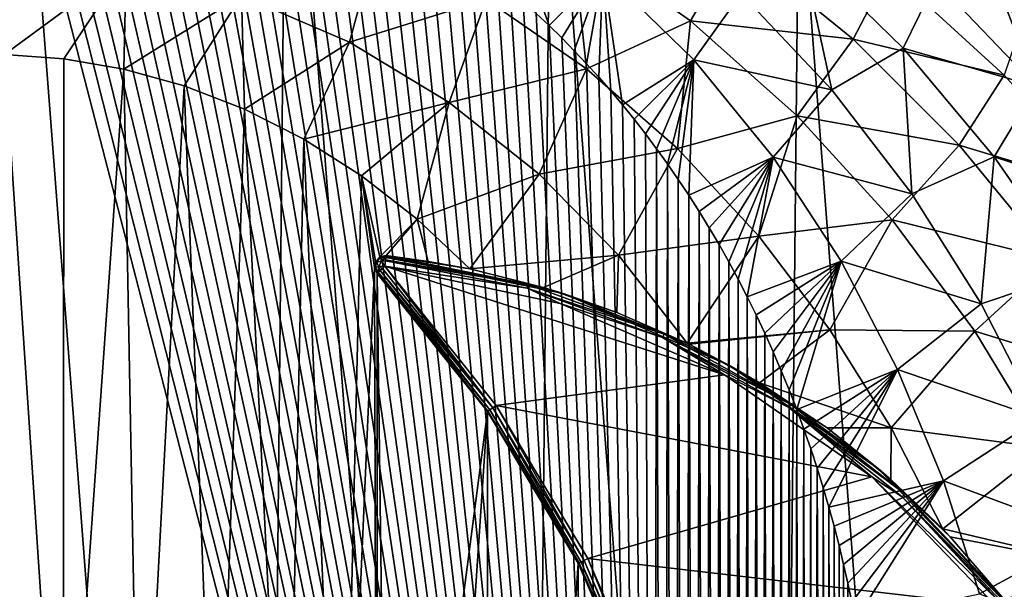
# Model space of a CAD drawing. Extents: x 0 to 500, y -78 to 1266.
# Tile 35 of 197: x 101 to 119, y -34 to -23. Entities that reach past the tile are written whole.
import ezdxf

# ---------------------------------------------------------------- set-up
doc = ezdxf.new("R2010")
doc.units = 0
doc.header["$LTSCALE"] = 65.185185
for name, color, linetype in [('277', 7, 'CONTINUOUS'), ('278', 7, 'CONTINUOUS'), ('282', 7, 'CONTINUOUS'), ('321', 7, 'CONTINUOUS'), ('323', 7, 'CONTINUOUS'), ('324', 7, 'CONTINUOUS'), ('337', 7, 'CONTINUOUS'), ('351', 7, 'CONTINUOUS'), ('355', 7, 'CONTINUOUS'), ('356', 7, 'CONTINUOUS'), ('379', 7, 'CONTINUOUS'), ('390', 7, 'CONTINUOUS'), ('403', 7, 'CONTINUOUS')]:
    doc.layers.add(name, color=color, linetype=linetype)

msp = doc.modelspace()

# ---------------------------------------------------------------- linework, layer by layer
at = {"layer": '277', "color": 7, "linetype": 'CONTINUOUS'}
for points in [[(100.604, -16.006), (100, -76), (105.176, -75.55), (100.604, -16.006)], [(100.604, -16.006), (105.176, -75.55), (105.77, -16.56), (100.604, -16.006)], [(105.176, -75.55), (110.198, -74.214), (105.77, -16.56), (105.176, -75.55)], [(110.198, -74.214), (110.763, -17.997), (105.77, -16.56), (110.198, -74.214)], [(110.198, -74.214), (114.913, -72.031), (110.763, -17.997), (110.198, -74.214)], [(114.913, -72.031), (115.434, -20.275), (110.763, -17.997), (114.913, -72.031)], [(114.913, -72.031), (119.181, -69.067), (115.434, -20.275), (114.913, -72.031)], [(119.181, -69.067), (119.641, -23.323), (115.434, -20.275), (119.181, -69.067)], [(119.181, -69.067), (122.873, -65.412), (119.641, -23.323), (119.181, -69.067)]]:
    msp.add_3dface(points, dxfattribs=at)
at = {"layer": '278', "color": 7, "linetype": 'CONTINUOUS'}
for points in [[(101.548, -40.53, -19), (100.237, -41.198, -19), (100.443, -24.004, -19), (101.548, -40.53, -19)], [(101.562, -24.084, -19), (101.548, -40.53, -19), (100.443, -24.004, -19), (101.562, -24.084, -19)], [(102.696, -24.281, -19), (101.548, -40.53, -19), (101.562, -24.084, -19), (102.696, -24.281, -19)], [(103, -40.3, -19), (101.548, -40.53, -19), (102.696, -24.281, -19), (103, -40.3, -19)], [(103.835, -24.598, -19), (103, -40.3, -19), (102.696, -24.281, -19), (103.835, -24.598, -19)], [(104.452, -40.53, -19), (103, -40.3, -19), (103.835, -24.598, -19), (104.452, -40.53, -19)], [(104.971, -25.039, -19), (104.452, -40.53, -19), (103.835, -24.598, -19), (104.971, -25.039, -19)], [(105.763, -41.198, -19), (104.452, -40.53, -19), (104.971, -25.039, -19), (105.763, -41.198, -19)], [(106.09, -25.605, -19), (105.763, -41.198, -19), (104.971, -25.039, -19), (106.09, -25.605, -19)], [(106.802, -42.237, -19), (105.763, -41.198, -19), (106.09, -25.605, -19), (106.802, -42.237, -19)], [(107.182, -26.297, -19), (106.802, -42.237, -19), (106.09, -25.605, -19), (107.182, -26.297, -19)], [(107.424, -28.026, -19), (106.802, -42.237, -19), (107.182, -26.297, -19), (107.424, -28.026, -19)], [(107.444, -27.909, -19), (107.424, -28.026, -19), (107.182, -26.297, -19), (107.444, -27.909, -19)], [(107.527, -27.824, -19), (107.444, -27.909, -19), (107.182, -26.297, -19), (107.527, -27.824, -19)], [(108.232, -27.114, -19), (107.527, -27.824, -19), (107.182, -26.297, -19), (108.232, -27.114, -19)], [(107.644, -27.801, -19), (107.527, -27.824, -19), (108.232, -27.114, -19), (107.644, -27.801, -19)], [(108.438, -27.908, -19), (107.644, -27.801, -19), (108.232, -27.114, -19), (108.438, -27.908, -19)], [(109.226, -28.052, -19), (108.438, -27.908, -19), (108.232, -27.114, -19), (109.226, -28.052, -19)], [(107.47, -43.548, -19), (106.802, -42.237, -19), (107.424, -28.026, -19), (107.47, -43.548, -19)], [(107.474, -28.135, -19), (107.47, -43.548, -19), (107.424, -28.026, -19), (107.474, -28.135, -19)], [(107.7, -45, -19), (107.47, -43.548, -19), (107.474, -28.135, -19), (107.7, -45, -19)], [(109.557, -30.744, -19), (107.7, -45, -19), (107.474, -28.135, -19), (109.557, -30.744, -19)], [(107.7, -45, -19), (109.557, -30.744, -19), (107.474, -61.865, -19), (107.7, -45, -19)], [(107.474, -61.865, -19), (109.557, -30.744, -19), (109.557, -59.256, -19), (107.474, -61.865, -19)], [(109.557, -30.744, -19), (111.273, -33.607, -19), (109.557, -59.256, -19), (109.557, -30.744, -19)], [(109.557, -59.256, -19), (111.273, -33.607, -19), (111.273, -56.393, -19), (109.557, -59.256, -19)], [(111.273, -33.607, -19), (112.593, -36.673, -19), (111.273, -56.393, -19), (111.273, -33.607, -19)]]:
    msp.add_3dface(points, dxfattribs=at)
at = {"layer": '282', "color": 7, "linetype": 'CONTINUOUS'}
for points in [[(104.915, -22.892, -18.79), (107.47, -21.862, -18.152), (106.958, -23.772, -18.787), (104.915, -22.892, -18.79)], [(107.47, -21.862, -18.152), (109.532, -22.96, -18.134), (106.958, -23.772, -18.787), (107.47, -21.862, -18.152)], [(109.532, -22.96, -18.134), (111.165, -21.805, -17.067), (111.43, -24.277, -18.11), (109.532, -22.96, -18.134)], [(111.165, -21.805, -17.067), (113.392, -23.372, -17.002), (111.43, -24.277, -18.11), (111.165, -21.805, -17.067)], [(113.392, -23.372, -17.002), (111.165, -21.805, -17.067), (114.243, -21.909, -15.541), (113.392, -23.372, -17.002)], [(113.392, -23.372, -17.002), (114.243, -21.909, -15.541), (116.462, -23.713, -15.404), (113.392, -23.372, -17.002)], [(114.243, -21.909, -15.541), (117.139, -22.405, -13.576), (116.462, -23.713, -15.404), (114.243, -21.909, -15.541)], [(100.443, -24.004, -19), (100.482, -22.081, -18.792), (102.741, -22.313, -18.792), (100.443, -24.004, -19)], [(101.562, -24.084, -19), (100.443, -24.004, -19), (102.741, -22.313, -18.792), (101.562, -24.084, -19)], [(102.696, -24.281, -19), (101.562, -24.084, -19), (102.741, -22.313, -18.792), (102.696, -24.281, -19)], [(102.696, -24.281, -19), (102.741, -22.313, -18.792), (104.915, -22.892, -18.79), (102.696, -24.281, -19)], [(117.139, -22.405, -13.576), (119.315, -24.396, -13.331), (116.462, -23.713, -15.404), (117.139, -22.405, -13.576)], [(117.139, -22.405, -13.576), (119.71, -23.23, -11.186), (119.315, -24.396, -13.331), (117.139, -22.405, -13.576)], [(103.835, -24.598, -19), (102.696, -24.281, -19), (104.915, -22.892, -18.79), (103.835, -24.598, -19)], [(104.971, -25.039, -19), (103.835, -24.598, -19), (104.915, -22.892, -18.79), (104.971, -25.039, -19)], [(104.971, -25.039, -19), (104.915, -22.892, -18.79), (106.958, -23.772, -18.787), (104.971, -25.039, -19)], [(106.958, -23.772, -18.787), (109.532, -22.96, -18.134), (108.838, -24.911, -18.781), (106.958, -23.772, -18.787)], [(109.532, -22.96, -18.134), (111.43, -24.277, -18.11), (108.838, -24.911, -18.781), (109.532, -22.96, -18.134)], [(111.43, -24.277, -18.11), (113.392, -23.372, -17.002), (113.149, -25.778, -18.08), (111.43, -24.277, -18.11)], [(113.392, -23.372, -17.002), (115.406, -25.16, -16.923), (113.149, -25.778, -18.08), (113.392, -23.372, -17.002)], [(115.406, -25.16, -16.923), (113.392, -23.372, -17.002), (116.462, -23.713, -15.404), (115.406, -25.16, -16.923)], [(106.09, -25.605, -19), (104.971, -25.039, -19), (106.958, -23.772, -18.787), (106.09, -25.605, -19)], [(106.09, -25.605, -19), (106.958, -23.772, -18.787), (108.838, -24.911, -18.781), (106.09, -25.605, -19)], [(115.406, -25.16, -16.923), (116.462, -23.713, -15.404), (118.464, -25.715, -15.243), (115.406, -25.16, -16.923)], [(116.462, -23.713, -15.404), (119.315, -24.396, -13.331), (118.464, -25.715, -15.243), (116.462, -23.713, -15.404)], [(108.838, -24.911, -18.781), (111.43, -24.277, -18.11), (110.534, -26.264, -18.775), (108.838, -24.911, -18.781)], [(111.43, -24.277, -18.11), (113.149, -25.778, -18.08), (110.534, -26.264, -18.775), (111.43, -24.277, -18.11)], [(119.315, -24.396, -13.331), (121.275, -26.568, -13.051), (118.464, -25.715, -15.243), (119.315, -24.396, -13.331)], [(107.182, -26.297, -19), (106.09, -25.605, -19), (108.838, -24.911, -18.781), (107.182, -26.297, -19)], [(108.232, -27.114, -19), (107.182, -26.297, -19), (108.838, -24.911, -18.781), (108.232, -27.114, -19)], [(108.232, -27.114, -19), (108.838, -24.911, -18.781), (110.534, -26.264, -18.775), (108.232, -27.114, -19)], [(113.149, -25.778, -18.08), (115.406, -25.16, -16.923), (114.682, -27.43, -18.044), (113.149, -25.778, -18.08)], [(115.406, -25.16, -16.923), (117.196, -27.125, -16.83), (114.682, -27.43, -18.044), (115.406, -25.16, -16.923)], [(117.196, -27.125, -16.83), (115.406, -25.16, -16.923), (118.464, -25.715, -15.243), (117.196, -27.125, -16.83)], [(110.534, -26.264, -18.775), (113.149, -25.778, -18.08), (112.033, -27.793, -18.766), (110.534, -26.264, -18.775)], [(113.149, -25.778, -18.08), (114.682, -27.43, -18.044), (112.033, -27.793, -18.766), (113.149, -25.778, -18.08)], [(117.196, -27.125, -16.83), (118.464, -25.715, -15.243), (120.24, -27.876, -15.057), (117.196, -27.125, -16.83)], [(118.464, -25.715, -15.243), (121.275, -26.568, -13.051), (120.24, -27.876, -15.057), (118.464, -25.715, -15.243)], [(109.226, -28.052, -19), (108.232, -27.114, -19), (110.534, -26.264, -18.775), (109.226, -28.052, -19)], [(109.226, -28.052, -19), (110.534, -26.264, -18.775), (112.033, -27.793, -18.766), (109.226, -28.052, -19)], [(114.682, -27.43, -18.044), (117.196, -27.125, -16.83), (116.024, -29.198, -18.004), (114.682, -27.43, -18.044)], [(117.196, -27.125, -16.83), (118.757, -29.228, -16.722), (116.024, -29.198, -18.004), (117.196, -27.125, -16.83)], [(118.757, -29.228, -16.722), (117.196, -27.125, -16.83), (120.24, -27.876, -15.057), (118.757, -29.228, -16.722)], [(112.033, -27.793, -18.766), (114.682, -27.43, -18.044), (113.329, -29.455, -18.756), (112.033, -27.793, -18.766)], [(114.682, -27.43, -18.044), (116.024, -29.198, -18.004), (113.329, -29.455, -18.756), (114.682, -27.43, -18.044)], [(109.226, -28.052, -19), (112.033, -27.793, -18.766), (110.619, -28.401, -18.971), (109.226, -28.052, -19)], [(110.619, -28.401, -18.971), (112.033, -27.793, -18.766), (112.003, -28.874, -18.886), (110.619, -28.401, -18.971)], [(112.033, -27.793, -18.766), (113.329, -29.455, -18.756), (112.003, -28.874, -18.886), (112.033, -27.793, -18.766)], [(118.757, -29.228, -16.722), (120.24, -27.876, -15.057), (121.79, -30.159, -14.847), (118.757, -29.228, -16.722)], [(113.329, -29.455, -18.756), (116.024, -29.198, -18.004), (113.367, -29.474, -18.752), (113.329, -29.455, -18.756)], [(113.367, -29.474, -18.752), (116.024, -29.198, -18.004), (114.694, -30.201, -18.575), (113.367, -29.474, -18.752)], [(116.024, -29.198, -18.004), (117.177, -31.052, -17.958), (114.694, -30.201, -18.575), (116.024, -29.198, -18.004)], [(116.024, -29.198, -18.004), (118.757, -29.228, -16.722), (117.177, -31.052, -17.958), (116.024, -29.198, -18.004)], [(118.757, -29.228, -16.722), (120.092, -31.429, -16.601), (117.177, -31.052, -17.958), (118.757, -29.228, -16.722)], [(120.092, -31.429, -16.601), (118.757, -29.228, -16.722), (121.79, -30.159, -14.847), (120.092, -31.429, -16.601)], [(114.694, -30.201, -18.575), (117.177, -31.052, -17.958), (115.969, -31.053, -18.362), (114.694, -30.201, -18.575)], [(115.969, -31.053, -18.362), (117.177, -31.052, -17.958), (117.175, -32.025, -18.124), (115.969, -31.053, -18.362)], [(117.177, -31.052, -17.958), (118.152, -32.958, -17.904), (117.175, -32.025, -18.124), (117.177, -31.052, -17.958)], [(117.177, -31.052, -17.958), (120.092, -31.429, -16.601), (118.152, -32.958, -17.904), (117.177, -31.052, -17.958)], [(120.092, -31.429, -16.601), (121.21, -33.682, -16.464), (118.152, -32.958, -17.904), (120.092, -31.429, -16.601)], [(118.152, -32.958, -17.904), (121.21, -33.682, -16.464), (118.295, -33.107, -17.87), (118.152, -32.958, -17.904)], [(118.295, -33.107, -17.87), (121.21, -33.682, -16.464), (119.315, -34.287, -17.611), (118.295, -33.107, -17.87)], [(119.282, -34.568, -17.665), (121.21, -33.682, -16.464), (119.223, -34.6, -17.696), (119.282, -34.568, -17.665)], [(119.223, -34.6, -17.696), (121.21, -33.682, -16.464), (120.2, -35.802, -17.401), (119.223, -34.6, -17.696)], [(119.326, -34.519, -17.639), (121.21, -33.682, -16.464), (119.282, -34.568, -17.665), (119.326, -34.519, -17.639)], [(119.315, -34.287, -17.611), (121.21, -33.682, -16.464), (119.357, -34.4, -17.608), (119.315, -34.287, -17.611)]]:
    msp.add_3dface(points, dxfattribs=at)
at = {"layer": '321', "color": 7, "linetype": 'CONTINUOUS'}
for points in [[(109.721, -30.63, -20), (107.622, -28, -20), (114.033, -30.048, -20), (109.721, -30.63, -20)], [(114.033, -30.048, -20), (107.622, -28, -20), (110.929, -28.705, -20), (114.033, -30.048, -20)], [(116.812, -31.975, -20), (109.721, -30.63, -20), (114.033, -30.048, -20), (116.812, -31.975, -20)], [(111.453, -33.519, -20), (109.721, -30.63, -20), (116.812, -31.975, -20), (111.453, -33.519, -20)], [(119.158, -34.411, -20), (111.453, -33.519, -20), (116.812, -31.975, -20), (119.158, -34.411, -20)], [(112.781, -36.607, -20), (111.453, -33.519, -20), (119.158, -34.411, -20), (112.781, -36.607, -20)]]:
    msp.add_3dface(points, dxfattribs=at)
at = {"layer": '323', "color": 7, "linetype": 'CONTINUOUS'}
for points in [[(109.557, -30.744, -19), (107.474, -28.135, -19), (109.557, -30.744, -19.8), (109.557, -30.744, -19)], [(109.557, -30.744, -19.8), (107.474, -28.135, -19), (107.474, -28.135, -19.8), (109.557, -30.744, -19.8)], [(111.273, -33.607, -19), (109.557, -30.744, -19), (109.557, -30.744, -19.8), (111.273, -33.607, -19)], [(111.275, -33.61, -19.8), (111.273, -33.607, -19), (109.557, -30.744, -19.8), (111.275, -33.61, -19.8)], [(112.593, -36.673, -19), (111.273, -33.607, -19), (112.593, -36.673, -19.8), (112.593, -36.673, -19)], [(112.593, -36.673, -19.8), (111.273, -33.607, -19), (111.275, -33.61, -19.8), (112.593, -36.673, -19.8)]]:
    msp.add_3dface(points, dxfattribs=at)
at = {"layer": '324', "color": 7, "linetype": 'CONTINUOUS'}
for points in [[(107.644, -27.801, -19), (108.438, -27.908, -19), (107.644, -27.801, -19.8), (107.644, -27.801, -19)], [(108.438, -27.908, -19), (109.226, -28.052, -19), (107.644, -27.801, -19.8), (108.438, -27.908, -19)], [(109.226, -28.052, -19), (110.619, -28.401, -18.971), (107.644, -27.801, -19.8), (109.226, -28.052, -19)], [(107.644, -27.801, -19.8), (110.619, -28.401, -18.971), (110.99, -28.515, -19.8), (107.644, -27.801, -19.8)], [(110.619, -28.401, -18.971), (112.003, -28.874, -18.886), (110.99, -28.515, -19.8), (110.619, -28.401, -18.971)], [(113.329, -29.455, -18.756), (113.367, -29.474, -18.752), (110.99, -28.515, -19.8), (113.329, -29.455, -18.756)], [(112.003, -28.874, -18.886), (113.329, -29.455, -18.756), (110.99, -28.515, -19.8), (112.003, -28.874, -18.886)], [(110.99, -28.515, -19.8), (113.367, -29.474, -18.752), (114.13, -29.873, -19.8), (110.99, -28.515, -19.8)], [(113.367, -29.474, -18.752), (114.694, -30.201, -18.575), (114.13, -29.873, -19.8), (113.367, -29.474, -18.752)], [(114.694, -30.201, -18.575), (115.969, -31.053, -18.362), (114.13, -29.873, -19.8), (114.694, -30.201, -18.575)], [(114.13, -29.873, -19.8), (115.969, -31.053, -18.362), (116.942, -31.823, -19.8), (114.13, -29.873, -19.8)], [(115.969, -31.053, -18.362), (117.175, -32.025, -18.124), (116.942, -31.823, -19.8), (115.969, -31.053, -18.362)], [(118.152, -32.958, -17.904), (118.295, -33.107, -17.87), (116.942, -31.823, -19.8), (118.152, -32.958, -17.904)], [(117.175, -32.025, -18.124), (118.152, -32.958, -17.904), (116.942, -31.823, -19.8), (117.175, -32.025, -18.124)], [(118.295, -33.107, -17.87), (119.315, -34.287, -17.611), (116.942, -31.823, -19.8), (118.295, -33.107, -17.87)], [(116.942, -31.823, -19.8), (119.315, -34.287, -17.611), (119.315, -34.287, -19.8), (116.942, -31.823, -19.8)]]:
    msp.add_3dface(points, dxfattribs=at)
at = {"layer": '337', "color": 7, "linetype": 'CONTINUOUS'}
for points in [[(107.444, -27.909, -19), (107.527, -27.824, -19), (107.444, -27.909, -19.8), (107.444, -27.909, -19)], [(107.444, -27.909, -19.8), (107.527, -27.824, -19), (107.527, -27.824, -19.8), (107.444, -27.909, -19.8)], [(107.527, -27.824, -19), (107.644, -27.801, -19), (107.527, -27.824, -19.8), (107.527, -27.824, -19)], [(107.644, -27.801, -19), (107.644, -27.801, -19.8), (107.527, -27.824, -19.8), (107.644, -27.801, -19)], [(107.424, -28.026, -19), (107.444, -27.909, -19), (107.424, -28.027, -19.8), (107.424, -28.026, -19)], [(107.424, -28.027, -19.8), (107.444, -27.909, -19), (107.444, -27.909, -19.8), (107.424, -28.027, -19.8)], [(107.474, -28.135, -19), (107.424, -28.026, -19), (107.474, -28.135, -19.8), (107.474, -28.135, -19)], [(107.474, -28.135, -19.8), (107.424, -28.026, -19), (107.424, -28.027, -19.8), (107.474, -28.135, -19.8)]]:
    msp.add_3dface(points, dxfattribs=at)
at = {"layer": '351', "color": 7, "linetype": 'CONTINUOUS'}
for points in [[(107.575, -28.043, -19.99), (109.658, -30.673, -19.985), (107.533, -28.081, -19.96), (107.575, -28.043, -19.99)], [(107.622, -28, -20), (109.658, -30.673, -19.985), (107.575, -28.043, -19.99), (107.622, -28, -20)], [(107.622, -28, -20), (109.721, -30.63, -20), (109.658, -30.673, -19.985), (107.622, -28, -20)], [(109.557, -30.744, -19.8), (107.474, -28.135, -19.8), (107.478, -28.131, -19.847), (109.557, -30.744, -19.8)], [(107.485, -28.124, -19.877), (109.569, -30.735, -19.877), (107.478, -28.131, -19.847), (107.485, -28.124, -19.877)], [(109.569, -30.735, -19.877), (109.557, -30.744, -19.8), (107.478, -28.131, -19.847), (109.569, -30.735, -19.877)], [(107.498, -28.113, -19.909), (109.569, -30.735, -19.877), (107.485, -28.124, -19.877), (107.498, -28.113, -19.909)], [(107.533, -28.081, -19.96), (109.605, -30.71, -19.941), (107.498, -28.113, -19.909), (107.533, -28.081, -19.96)], [(109.605, -30.71, -19.941), (109.569, -30.735, -19.877), (107.498, -28.113, -19.909), (109.605, -30.71, -19.941)], [(109.658, -30.673, -19.985), (109.605, -30.71, -19.941), (107.533, -28.081, -19.96), (109.658, -30.673, -19.985)], [(109.721, -30.63, -20), (111.385, -33.554, -19.985), (109.658, -30.673, -19.985), (109.721, -30.63, -20)], [(109.721, -30.63, -20), (111.453, -33.519, -20), (111.385, -33.554, -19.985), (109.721, -30.63, -20)], [(111.275, -33.61, -19.8), (109.557, -30.744, -19.8), (109.569, -30.735, -19.877), (111.275, -33.61, -19.8)], [(109.605, -30.71, -19.941), (111.288, -33.603, -19.877), (109.569, -30.735, -19.877), (109.605, -30.71, -19.941)], [(111.288, -33.603, -19.877), (111.275, -33.61, -19.8), (109.569, -30.735, -19.877), (111.288, -33.603, -19.877)], [(109.658, -30.673, -19.985), (111.327, -33.583, -19.941), (109.605, -30.71, -19.941), (109.658, -30.673, -19.985)], [(111.327, -33.583, -19.941), (111.288, -33.603, -19.877), (109.605, -30.71, -19.941), (111.327, -33.583, -19.941)], [(111.385, -33.554, -19.985), (111.327, -33.583, -19.941), (109.658, -30.673, -19.985), (111.385, -33.554, -19.985)], [(112.593, -36.673, -19.8), (111.275, -33.61, -19.8), (111.288, -33.603, -19.877), (112.593, -36.673, -19.8)], [(111.288, -33.603, -19.877), (111.327, -33.583, -19.941), (112.618, -36.665, -19.9), (111.288, -33.603, -19.877)], [(112.593, -36.673, -19.8), (111.288, -33.603, -19.877), (112.599, -36.671, -19.852), (112.593, -36.673, -19.8)], [(112.599, -36.671, -19.852), (111.288, -33.603, -19.877), (112.618, -36.665, -19.9), (112.599, -36.671, -19.852)], [(111.327, -33.583, -19.941), (111.385, -33.554, -19.985), (112.687, -36.64, -19.973), (111.327, -33.583, -19.941)], [(112.618, -36.665, -19.9), (111.327, -33.583, -19.941), (112.687, -36.64, -19.973), (112.618, -36.665, -19.9)], [(111.385, -33.554, -19.985), (111.453, -33.519, -20), (112.711, -36.631, -19.986), (111.385, -33.554, -19.985)], [(112.687, -36.64, -19.973), (111.385, -33.554, -19.985), (112.711, -36.631, -19.986), (112.687, -36.64, -19.973)], [(111.453, -33.519, -20), (112.781, -36.607, -20), (112.711, -36.631, -19.986), (111.453, -33.519, -20)]]:
    msp.add_3dface(points, dxfattribs=at)
at = {"layer": '355', "color": 7, "linetype": 'CONTINUOUS'}
for points in [[(107.64, -27.833, -19.909), (110.326, -28.345, -19.9), (107.635, -27.88, -19.96), (107.64, -27.833, -19.909)], [(107.641, -27.825, -19.896), (110.326, -28.345, -19.9), (107.64, -27.833, -19.909), (107.641, -27.825, -19.896)], [(110.99, -28.515, -19.8), (107.641, -27.825, -19.896), (107.642, -27.816, -19.877), (110.99, -28.515, -19.8)], [(110.99, -28.515, -19.8), (110.326, -28.345, -19.9), (107.641, -27.825, -19.896), (110.99, -28.515, -19.8)], [(107.643, -27.807, -19.847), (110.99, -28.515, -19.8), (107.642, -27.816, -19.877), (107.643, -27.807, -19.847)], [(107.644, -27.801, -19.8), (110.99, -28.515, -19.8), (107.643, -27.807, -19.847), (107.644, -27.801, -19.8)], [(110.307, -28.416, -19.973), (107.622, -28, -20), (107.633, -27.9, -19.973), (110.307, -28.416, -19.973)], [(110.929, -28.705, -20), (107.622, -28, -20), (110.307, -28.416, -19.973), (110.929, -28.705, -20)], [(110.326, -28.345, -19.9), (107.633, -27.9, -19.973), (107.635, -27.88, -19.96), (110.326, -28.345, -19.9)], [(110.307, -28.416, -19.973), (107.633, -27.9, -19.973), (110.326, -28.345, -19.9), (110.307, -28.416, -19.973)], [(112.896, -29.28, -19.9), (110.307, -28.416, -19.973), (110.326, -28.345, -19.9), (112.896, -29.28, -19.9)], [(112.865, -29.347, -19.973), (110.929, -28.705, -20), (110.307, -28.416, -19.973), (112.865, -29.347, -19.973)], [(112.865, -29.347, -19.973), (110.307, -28.416, -19.973), (112.896, -29.28, -19.9), (112.865, -29.347, -19.973)], [(110.99, -28.515, -19.8), (112.896, -29.28, -19.9), (110.326, -28.345, -19.9), (110.99, -28.515, -19.8)], [(110.99, -28.515, -19.8), (114.13, -29.873, -19.8), (112.896, -29.28, -19.9), (110.99, -28.515, -19.8)], [(114.033, -30.048, -20), (110.929, -28.705, -20), (112.865, -29.347, -19.973), (114.033, -30.048, -20)], [(115.286, -30.608, -19.9), (112.865, -29.347, -19.973), (112.896, -29.28, -19.9), (115.286, -30.608, -19.9)], [(115.245, -30.669, -19.973), (114.033, -30.048, -20), (112.865, -29.347, -19.973), (115.245, -30.669, -19.973)], [(115.245, -30.669, -19.973), (112.865, -29.347, -19.973), (115.286, -30.608, -19.9), (115.245, -30.669, -19.973)], [(114.13, -29.873, -19.8), (115.286, -30.608, -19.9), (112.896, -29.28, -19.9), (114.13, -29.873, -19.8)], [(114.13, -29.873, -19.8), (116.942, -31.823, -19.8), (115.286, -30.608, -19.9), (114.13, -29.873, -19.8)], [(116.812, -31.975, -20), (114.033, -30.048, -20), (115.245, -30.669, -19.973), (116.812, -31.975, -20)], [(117.436, -32.297, -19.9), (115.245, -30.669, -19.973), (115.286, -30.608, -19.9), (117.436, -32.297, -19.9)], [(116.942, -31.823, -19.8), (117.436, -32.297, -19.9), (115.286, -30.608, -19.9), (116.942, -31.823, -19.8)], [(117.387, -32.351, -19.973), (116.812, -31.975, -20), (115.245, -30.669, -19.973), (117.387, -32.351, -19.973)], [(117.387, -32.351, -19.973), (115.245, -30.669, -19.973), (117.436, -32.297, -19.9), (117.387, -32.351, -19.973)], [(116.942, -31.823, -19.8), (119.315, -34.287, -19.8), (117.436, -32.297, -19.9), (116.942, -31.823, -19.8)], [(119.158, -34.411, -20), (116.812, -31.975, -20), (119.236, -34.349, -19.973), (119.158, -34.411, -20)], [(119.236, -34.349, -19.973), (116.812, -31.975, -20), (117.387, -32.351, -19.973), (119.236, -34.349, -19.973)], [(119.294, -34.304, -19.9), (117.387, -32.351, -19.973), (117.436, -32.297, -19.9), (119.294, -34.304, -19.9)], [(119.315, -34.287, -19.8), (119.306, -34.295, -19.867), (117.436, -32.297, -19.9), (119.315, -34.287, -19.8)], [(119.306, -34.295, -19.867), (119.297, -34.302, -19.893), (117.436, -32.297, -19.9), (119.306, -34.295, -19.867)], [(119.297, -34.302, -19.893), (119.294, -34.304, -19.9), (117.436, -32.297, -19.9), (119.297, -34.302, -19.893)], [(119.265, -34.327, -19.946), (119.239, -34.347, -19.971), (117.387, -32.351, -19.973), (119.265, -34.327, -19.946)], [(119.294, -34.304, -19.9), (119.265, -34.327, -19.946), (117.387, -32.351, -19.973), (119.294, -34.304, -19.9)], [(119.239, -34.347, -19.971), (119.236, -34.349, -19.973), (117.387, -32.351, -19.973), (119.239, -34.347, -19.971)]]:
    msp.add_3dface(points, dxfattribs=at)
at = {"layer": '356', "color": 7, "linetype": 'CONTINUOUS'}
for points in [[(107.444, -27.909, -19.8), (107.527, -27.824, -19.8), (107.467, -27.921, -19.9), (107.444, -27.909, -19.8)], [(107.467, -27.921, -19.9), (107.527, -27.824, -19.8), (107.538, -27.839, -19.885), (107.467, -27.921, -19.9)], [(107.467, -27.921, -19.9), (107.538, -27.839, -19.885), (107.562, -27.906, -19.966), (107.467, -27.921, -19.9)], [(107.527, -27.824, -19.8), (107.644, -27.801, -19.8), (107.643, -27.807, -19.847), (107.527, -27.824, -19.8)], [(107.527, -27.824, -19.8), (107.643, -27.807, -19.847), (107.538, -27.839, -19.885), (107.527, -27.824, -19.8)], [(107.643, -27.807, -19.847), (107.64, -27.833, -19.909), (107.538, -27.839, -19.885), (107.643, -27.807, -19.847)], [(107.538, -27.839, -19.885), (107.64, -27.833, -19.909), (107.562, -27.906, -19.966), (107.538, -27.839, -19.885)], [(107.64, -27.833, -19.909), (107.633, -27.9, -19.973), (107.562, -27.906, -19.966), (107.64, -27.833, -19.909)], [(107.633, -27.9, -19.973), (107.64, -27.833, -19.909), (107.635, -27.88, -19.96), (107.633, -27.9, -19.973)], [(107.641, -27.825, -19.896), (107.64, -27.833, -19.909), (107.643, -27.807, -19.847), (107.641, -27.825, -19.896)], [(107.641, -27.825, -19.896), (107.643, -27.807, -19.847), (107.642, -27.816, -19.877), (107.641, -27.825, -19.896)], [(107.424, -28.027, -19.8), (107.444, -27.909, -19.8), (107.443, -28.027, -19.885), (107.424, -28.027, -19.8)], [(107.474, -28.135, -19.8), (107.424, -28.027, -19.8), (107.478, -28.131, -19.847), (107.474, -28.135, -19.8)], [(107.478, -28.131, -19.847), (107.424, -28.027, -19.8), (107.443, -28.027, -19.885), (107.478, -28.131, -19.847)], [(107.443, -28.027, -19.885), (107.444, -27.909, -19.8), (107.467, -27.921, -19.9), (107.443, -28.027, -19.885)], [(107.443, -28.027, -19.885), (107.467, -27.921, -19.9), (107.511, -28.007, -19.966), (107.443, -28.027, -19.885)], [(107.498, -28.113, -19.909), (107.443, -28.027, -19.885), (107.511, -28.007, -19.966), (107.498, -28.113, -19.909)], [(107.498, -28.113, -19.909), (107.485, -28.124, -19.877), (107.443, -28.027, -19.885), (107.498, -28.113, -19.909)], [(107.485, -28.124, -19.877), (107.478, -28.131, -19.847), (107.443, -28.027, -19.885), (107.485, -28.124, -19.877)], [(107.467, -27.921, -19.9), (107.562, -27.906, -19.966), (107.511, -28.007, -19.966), (107.467, -27.921, -19.9)], [(107.533, -28.081, -19.96), (107.498, -28.113, -19.909), (107.511, -28.007, -19.966), (107.533, -28.081, -19.96)], [(107.562, -27.906, -19.966), (107.622, -28, -20), (107.511, -28.007, -19.966), (107.562, -27.906, -19.966)], [(107.622, -28, -20), (107.575, -28.043, -19.99), (107.511, -28.007, -19.966), (107.622, -28, -20)], [(107.575, -28.043, -19.99), (107.533, -28.081, -19.96), (107.511, -28.007, -19.966), (107.575, -28.043, -19.99)], [(107.633, -27.9, -19.973), (107.622, -28, -20), (107.562, -27.906, -19.966), (107.633, -27.9, -19.973)]]:
    msp.add_3dface(points, dxfattribs=at)
at = {"layer": '379', "color": 7, "linetype": 'CONTINUOUS'}
for points in [[(100.544, -19.005, 20), (88, -66, 20), (112.685, -66, 20), (100.544, -19.005, 20)], [(100.815, -19.014, 20), (100.544, -19.005, 20), (112.685, -66, 20), (100.815, -19.014, 20)], [(101.087, -19.027, 20), (100.815, -19.014, 20), (112.685, -66, 20), (101.087, -19.027, 20)], [(101.359, -19.047, 20), (101.087, -19.027, 20), (112.685, -66, 20), (101.359, -19.047, 20)], [(101.633, -19.072, 20), (101.359, -19.047, 20), (112.685, -66, 20), (101.633, -19.072, 20)], [(101.906, -19.102, 20), (101.633, -19.072, 20), (112.685, -66, 20), (101.906, -19.102, 20)], [(102.181, -19.139, 20), (101.906, -19.102, 20), (112.685, -66, 20), (102.181, -19.139, 20)], [(102.456, -19.181, 20), (102.181, -19.139, 20), (112.685, -66, 20), (102.456, -19.181, 20)], [(102.731, -19.229, 20), (102.456, -19.181, 20), (112.685, -66, 20), (102.731, -19.229, 20)], [(103.006, -19.282, 20), (102.731, -19.229, 20), (112.685, -66, 20), (103.006, -19.282, 20)], [(103.282, -19.341, 20), (103.006, -19.282, 20), (112.685, -66, 20), (103.282, -19.341, 20)], [(103.558, -19.407, 20), (103.282, -19.341, 20), (112.685, -66, 20), (103.558, -19.407, 20)], [(103.834, -19.478, 20), (103.558, -19.407, 20), (112.685, -66, 20), (103.834, -19.478, 20)], [(104.11, -19.555, 20), (103.834, -19.478, 20), (112.685, -66, 20), (104.11, -19.555, 20)], [(104.387, -19.638, 20), (104.11, -19.555, 20), (112.685, -66, 20), (104.387, -19.638, 20)], [(104.662, -19.727, 20), (104.387, -19.638, 20), (112.685, -66, 20), (104.662, -19.727, 20)], [(104.938, -19.822, 20), (104.662, -19.727, 20), (112.685, -66, 20), (104.938, -19.822, 20)], [(105.213, -19.923, 20), (104.938, -19.822, 20), (112.685, -66, 20), (105.213, -19.923, 20)], [(105.488, -20.03, 20), (105.213, -19.923, 20), (112.685, -66, 20), (105.488, -20.03, 20)], [(105.763, -20.143, 20), (105.488, -20.03, 20), (112.685, -66, 20), (105.763, -20.143, 20)], [(106.036, -20.262, 20), (105.763, -20.143, 20), (112.685, -66, 20), (106.036, -20.262, 20)], [(106.309, -20.387, 20), (106.036, -20.262, 20), (112.685, -66, 20), (106.309, -20.387, 20)], [(106.581, -20.519, 20), (106.309, -20.387, 20), (112.685, -66, 20), (106.581, -20.519, 20)], [(106.853, -20.656, 20), (106.581, -20.519, 20), (112.685, -66, 20), (106.853, -20.656, 20)], [(107.123, -20.8, 20), (106.853, -20.656, 20), (112.685, -66, 20), (107.123, -20.8, 20)], [(107.392, -20.95, 20), (107.123, -20.8, 20), (112.685, -66, 20), (107.392, -20.95, 20)], [(107.659, -21.106, 20), (107.392, -20.95, 20), (112.685, -66, 20), (107.659, -21.106, 20)], [(107.925, -21.268, 20), (107.659, -21.106, 20), (112.685, -66, 20), (107.925, -21.268, 20)], [(108.19, -21.437, 20), (107.925, -21.268, 20), (112.685, -66, 20), (108.19, -21.437, 20)], [(108.453, -21.611, 20), (108.19, -21.437, 20), (112.685, -66, 20), (108.453, -21.611, 20)], [(108.714, -21.792, 20), (108.453, -21.611, 20), (112.685, -66, 20), (108.714, -21.792, 20)], [(108.973, -21.979, 20), (108.714, -21.792, 20), (112.685, -66, 20), (108.973, -21.979, 20)], [(109.23, -22.172, 20), (108.973, -21.979, 20), (112.685, -66, 20), (109.23, -22.172, 20)], [(109.485, -22.371, 20), (109.23, -22.172, 20), (112.685, -66, 20), (109.485, -22.371, 20)], [(109.738, -22.576, 20), (109.485, -22.371, 20), (112.685, -66, 20), (109.738, -22.576, 20)], [(109.988, -22.788, 20), (109.738, -22.576, 20), (112.685, -66, 20), (109.988, -22.788, 20)], [(110.236, -23.005, 20), (109.988, -22.788, 20), (112.685, -66, 20), (110.236, -23.005, 20)], [(110.481, -23.228, 20), (110.236, -23.005, 20), (112.685, -66, 20), (110.481, -23.228, 20)], [(110.723, -23.458, 20), (110.481, -23.228, 20), (112.685, -66, 20), (110.723, -23.458, 20)], [(110.962, -23.693, 20), (110.723, -23.458, 20), (112.685, -66, 20), (110.962, -23.693, 20)], [(111.198, -23.934, 20), (110.962, -23.693, 20), (112.685, -66, 20), (111.198, -23.934, 20)], [(111.43, -24.181, 20), (111.198, -23.934, 20), (112.685, -66, 20), (111.43, -24.181, 20)], [(111.66, -24.434, 20), (111.43, -24.181, 20), (112.685, -66, 20), (111.66, -24.434, 20)], [(111.886, -24.692, 20), (111.66, -24.434, 20), (112.685, -66, 20), (111.886, -24.692, 20)], [(112.108, -24.956, 20), (111.886, -24.692, 20), (112.685, -66, 20), (112.108, -24.956, 20)], [(112.326, -25.226, 20), (112.108, -24.956, 20), (112.685, -66, 20), (112.326, -25.226, 20)], [(112.541, -25.502, 20), (112.326, -25.226, 20), (112.685, -66, 20), (112.541, -25.502, 20)], [(112.752, -25.783, 20), (112.541, -25.502, 20), (112.685, -66, 20), (112.752, -25.783, 20)], [(112.891, -65.707, 20), (112.752, -25.783, 20), (112.685, -66, 20), (112.891, -65.707, 20)], [(112.958, -26.07, 20), (112.752, -25.783, 20), (112.891, -65.707, 20), (112.958, -26.07, 20)], [(113.094, -65.408, 20), (112.958, -26.07, 20), (112.891, -65.707, 20), (113.094, -65.408, 20)], [(113.161, -26.362, 20), (112.958, -26.07, 20), (113.094, -65.408, 20), (113.161, -26.362, 20)], [(113.292, -65.103, 20), (113.161, -26.362, 20), (113.094, -65.408, 20), (113.292, -65.103, 20)], [(113.36, -26.661, 20), (113.161, -26.362, 20), (113.292, -65.103, 20), (113.36, -26.661, 20)], [(113.487, -64.792, 20), (113.36, -26.661, 20), (113.292, -65.103, 20), (113.487, -64.792, 20)], [(113.555, -26.966, 20), (113.36, -26.661, 20), (113.487, -64.792, 20), (113.555, -26.966, 20)], [(113.677, -64.476, 20), (113.555, -26.966, 20), (113.487, -64.792, 20), (113.677, -64.476, 20)], [(113.745, -27.276, 20), (113.555, -26.966, 20), (113.677, -64.476, 20), (113.745, -27.276, 20)], [(113.862, -64.153, 20), (113.745, -27.276, 20), (113.677, -64.476, 20), (113.862, -64.153, 20)], [(113.932, -27.593, 20), (113.745, -27.276, 20), (113.862, -64.153, 20), (113.932, -27.593, 20)], [(114.043, -63.825, 20), (113.932, -27.593, 20), (113.862, -64.153, 20), (114.043, -63.825, 20)], [(114.114, -27.915, 20), (113.932, -27.593, 20), (114.043, -63.825, 20), (114.114, -27.915, 20)], [(114.22, -63.49, 20), (114.114, -27.915, 20), (114.043, -63.825, 20), (114.22, -63.49, 20)], [(114.291, -28.243, 20), (114.114, -27.915, 20), (114.22, -63.49, 20), (114.291, -28.243, 20)], [(114.391, -63.15, 20), (114.291, -28.243, 20), (114.22, -63.49, 20), (114.391, -63.15, 20)], [(114.464, -28.577, 20), (114.291, -28.243, 20), (114.391, -63.15, 20), (114.464, -28.577, 20)], [(114.558, -62.804, 20), (114.464, -28.577, 20), (114.391, -63.15, 20), (114.558, -62.804, 20)], [(114.632, -28.917, 20), (114.464, -28.577, 20), (114.558, -62.804, 20), (114.632, -28.917, 20)], [(114.72, -62.452, 20), (114.632, -28.917, 20), (114.558, -62.804, 20), (114.72, -62.452, 20)], [(114.795, -29.263, 20), (114.632, -28.917, 20), (114.72, -62.452, 20), (114.795, -29.263, 20)], [(114.877, -62.095, 20), (114.795, -29.263, 20), (114.72, -62.452, 20), (114.877, -62.095, 20)], [(114.953, -29.614, 20), (114.795, -29.263, 20), (114.877, -62.095, 20), (114.953, -29.614, 20)], [(115.028, -61.731, 20), (114.953, -29.614, 20), (114.877, -62.095, 20), (115.028, -61.731, 20)], [(115.106, -29.972, 20), (114.953, -29.614, 20), (115.028, -61.731, 20), (115.106, -29.972, 20)], [(115.174, -61.364, 20), (115.106, -29.972, 20), (115.028, -61.731, 20), (115.174, -61.364, 20)], [(115.255, -30.336, 20), (115.106, -29.972, 20), (115.174, -61.364, 20), (115.255, -30.336, 20)], [(115.312, -60.996, 20), (115.255, -30.336, 20), (115.174, -61.364, 20), (115.312, -60.996, 20)], [(115.397, -30.704, 20), (115.255, -30.336, 20), (115.312, -60.996, 20), (115.397, -30.704, 20)], [(115.443, -60.63, 20), (115.397, -30.704, 20), (115.312, -60.996, 20), (115.443, -60.63, 20)], [(115.533, -31.075, 20), (115.397, -30.704, 20), (115.443, -60.63, 20), (115.533, -31.075, 20)], [(115.566, -60.265, 20), (115.533, -31.075, 20), (115.443, -60.63, 20), (115.566, -60.265, 20)], [(115.661, -31.445, 20), (115.533, -31.075, 20), (115.566, -60.265, 20), (115.661, -31.445, 20)], [(115.683, -59.901, 20), (115.661, -31.445, 20), (115.566, -60.265, 20), (115.683, -59.901, 20)], [(115.782, -31.813, 20), (115.661, -31.445, 20), (115.683, -59.901, 20), (115.782, -31.813, 20)], [(115.792, -59.539, 20), (115.782, -31.813, 20), (115.683, -59.901, 20), (115.792, -59.539, 20)], [(115.895, -32.18, 20), (115.782, -31.813, 20), (115.895, -59.179, 20), (115.895, -32.18, 20)], [(115.895, -59.179, 20), (115.782, -31.813, 20), (115.792, -59.539, 20), (115.895, -59.179, 20)], [(116.002, -32.546, 20), (115.895, -32.18, 20), (115.991, -58.822, 20), (116.002, -32.546, 20)], [(115.991, -58.822, 20), (115.895, -32.18, 20), (115.895, -59.179, 20), (115.991, -58.822, 20)], [(116.081, -58.467, 20), (116.002, -32.546, 20), (115.991, -58.822, 20), (116.081, -58.467, 20)], [(116.102, -32.909, 20), (116.002, -32.546, 20), (116.081, -58.467, 20), (116.102, -32.909, 20)], [(116.165, -58.114, 20), (116.102, -32.909, 20), (116.081, -58.467, 20), (116.165, -58.114, 20)], [(116.195, -33.27, 20), (116.102, -32.909, 20), (116.165, -58.114, 20), (116.195, -33.27, 20)], [(116.244, -57.765, 20), (116.195, -33.27, 20), (116.165, -58.114, 20), (116.244, -57.765, 20)], [(116.282, -33.629, 20), (116.195, -33.27, 20), (116.244, -57.765, 20), (116.282, -33.629, 20)], [(116.316, -57.418, 20), (116.282, -33.629, 20), (116.244, -57.765, 20), (116.316, -57.418, 20)], [(116.362, -33.985, 20), (116.282, -33.629, 20), (116.316, -57.418, 20), (116.362, -33.985, 20)], [(116.384, -57.074, 20), (116.362, -33.985, 20), (116.316, -57.418, 20), (116.384, -57.074, 20)], [(116.437, -34.339, 20), (116.362, -33.985, 20), (116.384, -57.074, 20), (116.437, -34.339, 20)]]:
    msp.add_3dface(points, dxfattribs=at)
at = {"layer": '390', "color": 7, "linetype": 'CONTINUOUS'}
for points in [[(110.481, -23.228, 20), (110.723, -23.458, 20), (109.821, -20.962, 19.862), (110.481, -23.228, 20)], [(109.821, -20.962, 19.862), (110.723, -23.458, 20), (111.739, -22.433, 19.851), (109.821, -20.962, 19.862)], [(114.348, -22.851, 19.362), (116.062, -24.669, 19.309), (115.479, -22.001, 18.574), (114.348, -22.851, 19.362)], [(115.479, -22.001, 18.574), (116.062, -24.669, 19.309), (117.403, -23.884, 18.454), (115.479, -22.001, 18.574)], [(115.479, -22.001, 18.574), (117.403, -23.884, 18.454), (118.022, -22.623, 17.348), (115.479, -22.001, 18.574)], [(118.022, -22.623, 17.348), (119.92, -24.611, 17.127), (118.91, -21.977, 15.948), (118.022, -22.623, 17.348)], [(118.91, -21.977, 15.948), (119.92, -24.611, 17.127), (120.969, -24.004, 15.602), (118.91, -21.977, 15.948)], [(118.91, -21.977, 15.948), (120.969, -24.004, 15.602), (121.066, -22.855, 13.999), (118.91, -21.977, 15.948)], [(110.723, -23.458, 20), (110.962, -23.693, 20), (111.739, -22.433, 19.851), (110.723, -23.458, 20)], [(110.962, -23.693, 20), (111.198, -23.934, 20), (111.739, -22.433, 19.851), (110.962, -23.693, 20)], [(111.198, -23.934, 20), (111.43, -24.181, 20), (111.739, -22.433, 19.851), (111.198, -23.934, 20)], [(111.43, -24.181, 20), (111.66, -24.434, 20), (111.739, -22.433, 19.851), (111.43, -24.181, 20)], [(111.66, -24.434, 20), (111.886, -24.692, 20), (111.739, -22.433, 19.851), (111.66, -24.434, 20)], [(111.886, -24.692, 20), (112.108, -24.956, 20), (111.739, -22.433, 19.851), (111.886, -24.692, 20)], [(111.739, -22.433, 19.851), (112.108, -24.956, 20), (113.452, -24.106, 19.838), (111.739, -22.433, 19.851)], [(111.739, -22.433, 19.851), (113.452, -24.106, 19.838), (114.348, -22.851, 19.362), (111.739, -22.433, 19.851)], [(118.022, -22.623, 17.348), (117.403, -23.884, 18.454), (119.92, -24.611, 17.127), (118.022, -22.623, 17.348)], [(114.348, -22.851, 19.362), (113.452, -24.106, 19.838), (116.062, -24.669, 19.309), (114.348, -22.851, 19.362)], [(116.062, -24.669, 19.309), (117.572, -26.633, 19.252), (117.403, -23.884, 18.454), (116.062, -24.669, 19.309)], [(117.403, -23.884, 18.454), (117.572, -26.633, 19.252), (119.124, -25.934, 18.323), (117.403, -23.884, 18.454)], [(117.403, -23.884, 18.454), (119.124, -25.934, 18.323), (119.92, -24.611, 17.127), (117.403, -23.884, 18.454)], [(112.108, -24.956, 20), (112.326, -25.226, 20), (113.452, -24.106, 19.838), (112.108, -24.956, 20)], [(112.326, -25.226, 20), (112.541, -25.502, 20), (113.452, -24.106, 19.838), (112.326, -25.226, 20)], [(112.541, -25.502, 20), (112.752, -25.783, 20), (113.452, -24.106, 19.838), (112.541, -25.502, 20)], [(112.752, -25.783, 20), (112.958, -26.07, 20), (113.452, -24.106, 19.838), (112.752, -25.783, 20)], [(112.958, -26.07, 20), (113.161, -26.362, 20), (113.452, -24.106, 19.838), (112.958, -26.07, 20)], [(113.161, -26.362, 20), (113.36, -26.661, 20), (113.452, -24.106, 19.838), (113.161, -26.362, 20)], [(113.452, -24.106, 19.838), (113.36, -26.661, 20), (114.951, -25.942, 19.825), (113.452, -24.106, 19.838)], [(113.452, -24.106, 19.838), (114.951, -25.942, 19.825), (116.062, -24.669, 19.309), (113.452, -24.106, 19.838)], [(116.062, -24.669, 19.309), (114.951, -25.942, 19.825), (117.572, -26.633, 19.252), (116.062, -24.669, 19.309)], [(119.92, -24.611, 17.127), (119.124, -25.934, 18.323), (121.627, -26.754, 16.89), (119.92, -24.611, 17.127)], [(113.36, -26.661, 20), (113.555, -26.966, 20), (114.951, -25.942, 19.825), (113.36, -26.661, 20)], [(113.555, -26.966, 20), (113.745, -27.276, 20), (114.951, -25.942, 19.825), (113.555, -26.966, 20)], [(113.745, -27.276, 20), (113.932, -27.593, 20), (114.951, -25.942, 19.825), (113.745, -27.276, 20)], [(113.932, -27.593, 20), (114.114, -27.915, 20), (114.951, -25.942, 19.825), (113.932, -27.593, 20)], [(114.114, -27.915, 20), (114.291, -28.243, 20), (114.951, -25.942, 19.825), (114.114, -27.915, 20)], [(114.291, -28.243, 20), (114.464, -28.577, 20), (114.951, -25.942, 19.825), (114.291, -28.243, 20)], [(114.951, -25.942, 19.825), (114.464, -28.577, 20), (116.233, -27.902, 19.81), (114.951, -25.942, 19.825)], [(114.951, -25.942, 19.825), (116.233, -27.902, 19.81), (117.572, -26.633, 19.252), (114.951, -25.942, 19.825)], [(117.572, -26.633, 19.252), (118.879, -28.708, 19.19), (119.124, -25.934, 18.323), (117.572, -26.633, 19.252)], [(119.124, -25.934, 18.323), (118.879, -28.708, 19.19), (120.638, -28.118, 18.182), (119.124, -25.934, 18.323)], [(119.124, -25.934, 18.323), (120.638, -28.118, 18.182), (121.627, -26.754, 16.89), (119.124, -25.934, 18.323)], [(117.572, -26.633, 19.252), (116.233, -27.902, 19.81), (118.879, -28.708, 19.19), (117.572, -26.633, 19.252)], [(114.464, -28.577, 20), (114.632, -28.917, 20), (116.233, -27.902, 19.81), (114.464, -28.577, 20)], [(114.632, -28.917, 20), (114.795, -29.263, 20), (116.233, -27.902, 19.81), (114.632, -28.917, 20)], [(114.795, -29.263, 20), (114.953, -29.614, 20), (116.233, -27.902, 19.81), (114.795, -29.263, 20)], [(114.953, -29.614, 20), (115.106, -29.972, 20), (116.233, -27.902, 19.81), (114.953, -29.614, 20)], [(115.106, -29.972, 20), (115.255, -30.336, 20), (116.233, -27.902, 19.81), (115.106, -29.972, 20)], [(115.255, -30.336, 20), (115.397, -30.704, 20), (116.233, -27.902, 19.81), (115.255, -30.336, 20)], [(116.233, -27.902, 19.81), (115.397, -30.704, 20), (117.302, -29.95, 19.794), (116.233, -27.902, 19.81)], [(116.233, -27.902, 19.81), (117.302, -29.95, 19.794), (118.879, -28.708, 19.19), (116.233, -27.902, 19.81)], [(118.879, -28.708, 19.19), (119.985, -30.865, 19.124), (120.638, -28.118, 18.182), (118.879, -28.708, 19.19)], [(118.879, -28.708, 19.19), (117.302, -29.95, 19.794), (119.985, -30.865, 19.124), (118.879, -28.708, 19.19)], [(115.397, -30.704, 20), (115.533, -31.075, 20), (117.302, -29.95, 19.794), (115.397, -30.704, 20)], [(115.533, -31.075, 20), (115.661, -31.445, 20), (117.302, -29.95, 19.794), (115.533, -31.075, 20)], [(115.661, -31.445, 20), (115.782, -31.813, 20), (117.302, -29.95, 19.794), (115.661, -31.445, 20)], [(115.782, -31.813, 20), (115.895, -32.18, 20), (117.302, -29.95, 19.794), (115.782, -31.813, 20)], [(115.895, -32.18, 20), (116.002, -32.546, 20), (117.302, -29.95, 19.794), (115.895, -32.18, 20)], [(117.302, -29.95, 19.794), (116.002, -32.546, 20), (118.168, -32.053, 19.777), (117.302, -29.95, 19.794)], [(117.302, -29.95, 19.794), (118.168, -32.053, 19.777), (119.985, -30.865, 19.124), (117.302, -29.95, 19.794)], [(119.985, -30.865, 19.124), (118.168, -32.053, 19.777), (120.899, -33.068, 19.054), (119.985, -30.865, 19.124)], [(116.002, -32.546, 20), (116.102, -32.909, 20), (118.168, -32.053, 19.777), (116.002, -32.546, 20)], [(116.102, -32.909, 20), (116.195, -33.27, 20), (118.168, -32.053, 19.777), (116.102, -32.909, 20)], [(116.195, -33.27, 20), (116.282, -33.629, 20), (118.168, -32.053, 19.777), (116.195, -33.27, 20)], [(116.282, -33.629, 20), (116.362, -33.985, 20), (118.168, -32.053, 19.777), (116.282, -33.629, 20)], [(116.362, -33.985, 20), (116.437, -34.339, 20), (118.168, -32.053, 19.777), (116.362, -33.985, 20)], [(116.437, -34.339, 20), (116.506, -34.689, 20), (118.168, -32.053, 19.777), (116.437, -34.339, 20)], [(118.168, -32.053, 19.777), (116.506, -34.689, 20), (118.844, -34.181, 19.759), (118.168, -32.053, 19.777)], [(118.168, -32.053, 19.777), (118.844, -34.181, 19.759), (120.899, -33.068, 19.054), (118.168, -32.053, 19.777)], [(120.899, -33.068, 19.054), (118.844, -34.181, 19.759), (121.637, -35.284, 18.978), (120.899, -33.068, 19.054)]]:
    msp.add_3dface(points, dxfattribs=at)
at = {"layer": '403', "color": 7, "linetype": 'CONTINUOUS'}
for points in [[(100, -76), (100.604, -16.006), (105.176, -75.55), (100, -76)], [(100.604, -16.006), (105.77, -16.56), (105.176, -75.55), (100.604, -16.006)], [(105.77, -16.56), (110.197, -74.214), (105.176, -75.55), (105.77, -16.56)], [(105.77, -16.56), (110.763, -17.997), (110.197, -74.214), (105.77, -16.56)], [(110.763, -17.997), (114.913, -72.031), (110.197, -74.214), (110.763, -17.997)], [(110.763, -17.997), (115.434, -20.275), (114.913, -72.031), (110.763, -17.997)], [(115.434, -20.275), (119.181, -69.067), (114.913, -72.031), (115.434, -20.275)], [(115.434, -20.275), (119.641, -23.323), (119.181, -69.067), (115.434, -20.275)], [(119.641, -23.323), (122.873, -65.412), (119.181, -69.067), (119.641, -23.323)]]:
    msp.add_3dface(points, dxfattribs=at)

doc.saveas('drawing.dxf')
